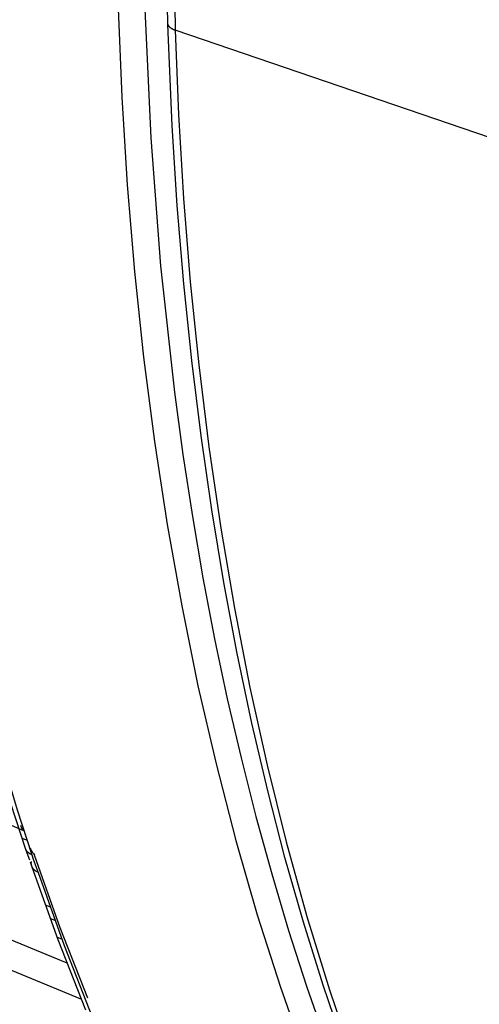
# Model space of a CAD drawing. Header units: millimetres. Extents: x -2637 to -1637, y 678 to 1678.
# Tile 29 of 256: x -2385 to -2374, y 1024 to 1048. Entities that reach past the tile are written whole.
import ezdxf

# ---------------------------------------------------------------- set-up
doc = ezdxf.new("R2010")
doc.units = ezdxf.units.MM
doc.layers.add('Make2D$B.SHOW mini', color=7, linetype='Continuous', true_color=0x000000)

msp = doc.modelspace()

# ---------------------------------------------------------------- linework, layer by layer
at = {"layer": 'Make2D$B.SHOW mini', "color": 18, "lineweight": -3, "true_color": 0x000000}
for points in [[(-2381.889, 1047.664), (-2381.93, 1049.623), (-2381.937, 1051.602), (-2381.845, 1055.611), (-2381.614, 1059.682), (-2381.243, 1063.804), (-2380.734, 1067.967), (-2380.087, 1072.159), (-2379.305, 1076.369), (-2378.389, 1080.587), (-2377.34, 1084.8), (-2376.161, 1088.997), (-2374.854, 1093.167), (-2373.422, 1097.298), (-2371.869, 1101.378)], [(-2371.699, 1101.25), (-2373.335, 1096.931), (-2374.832, 1092.568), (-2376.183, 1088.184), (-2377.386, 1083.802), (-2378.439, 1079.442), (-2379.342, 1075.124), (-2380.097, 1070.869), (-2380.704, 1066.693), (-2381.169, 1062.612), (-2381.496, 1058.641), (-2381.691, 1054.79), (-2381.76, 1051.071), (-2381.711, 1047.491)], [(-2383.087, 1048.012), (-2382.998, 1045.883), (-2382.866, 1043.774), (-2382.691, 1041.688), (-2382.472, 1039.629), (-2382.21, 1037.6), (-2381.904, 1035.603), (-2381.556, 1033.642), (-2381.164, 1031.719), (-2380.73, 1029.837), (-2380.255, 1027.999), (-2379.738, 1026.207), (-2379.181, 1024.464), (-2378.584, 1022.772), (-2377.949, 1021.133), (-2377.277, 1019.549), (-2376.568, 1018.022), (-2375.825, 1016.552), (-2375.441, 1015.84), (-2375.048, 1015.143), (-2374.648, 1014.461), (-2374.239, 1013.794)], [(-2382.443, 1048.003), (-2382.3, 1044.903), (-2382.063, 1041.826), (-2381.73, 1038.785), (-2381.526, 1037.28), (-2381.297, 1035.789), (-2381.043, 1034.312), (-2380.763, 1032.851), (-2380.458, 1031.407), (-2380.128, 1029.981), (-2379.772, 1028.576), (-2379.39, 1027.192), (-2378.983, 1025.83), (-2378.551, 1024.493), (-2378.093, 1023.181), (-2377.61, 1021.896), (-2377.103, 1020.639), (-2376.57, 1019.411), (-2376.014, 1018.214), (-2375.434, 1017.048), (-2374.83, 1015.915), (-2374.203, 1014.816)], [(-2381.711, 1047.491), (-2381.72, 1047.495), (-2381.73, 1047.498), (-2381.74, 1047.502), (-2381.749, 1047.506), (-2381.758, 1047.511), (-2381.767, 1047.515), (-2381.776, 1047.52), (-2381.785, 1047.524), (-2381.793, 1047.529), (-2381.801, 1047.534), (-2381.809, 1047.539), (-2381.816, 1047.544), (-2381.824, 1047.55), (-2381.831, 1047.555), (-2381.834, 1047.558), (-2381.837, 1047.561), (-2381.84, 1047.564), (-2381.843, 1047.566), (-2381.846, 1047.569), (-2381.849, 1047.572), (-2381.852, 1047.575), (-2381.855, 1047.578), (-2381.857, 1047.581), (-2381.86, 1047.584), (-2381.862, 1047.587), (-2381.865, 1047.59), (-2381.867, 1047.593), (-2381.869, 1047.597), (-2381.871, 1047.6), (-2381.873, 1047.603), (-2381.875, 1047.606), (-2381.876, 1047.609), (-2381.878, 1047.612), (-2381.879, 1047.616), (-2381.881, 1047.619), (-2381.882, 1047.622), (-2381.883, 1047.625), (-2381.884, 1047.629), (-2381.885, 1047.632), (-2381.886, 1047.635), (-2381.887, 1047.639), (-2381.887, 1047.642), (-2381.888, 1047.645), (-2381.888, 1047.649), (-2381.888, 1047.652), (-2381.888, 1047.655), (-2381.888, 1047.659), (-2381.888, 1047.662), (-2381.888, 1047.665), (-2381.888, 1047.669)], [(-2374.055, 1015.022), (-2374.721, 1016.251), (-2375.36, 1017.523), (-2375.973, 1018.838), (-2376.56, 1020.194), (-2377.119, 1021.593), (-2377.65, 1023.032), (-2378.153, 1024.511), (-2378.627, 1026.031), (-2379.071, 1027.589), (-2379.486, 1029.187), (-2379.87, 1030.822), (-2380.223, 1032.495), (-2380.544, 1034.204), (-2380.834, 1035.95), (-2381.091, 1037.73), (-2381.315, 1039.545), (-2381.506, 1041.394), (-2381.662, 1043.276), (-2381.784, 1045.189), (-2381.888, 1047.632)], [(-2336.921, 1032.935), (-2360.288, 1040.182), (-2381.711, 1047.491)], [(-2381.711, 1047.491), (-2381.629, 1045.463), (-2381.509, 1043.444), (-2381.348, 1041.436), (-2381.146, 1039.443), (-2380.903, 1037.468), (-2380.617, 1035.514), (-2380.289, 1033.584), (-2379.917, 1031.68), (-2379.503, 1029.807), (-2379.045, 1027.967), (-2378.544, 1026.164), (-2377.999, 1024.4), (-2377.412, 1022.678), (-2376.783, 1021.001), (-2376.111, 1019.373), (-2375.398, 1017.795), (-2375.026, 1017.026), (-2374.644, 1016.27), (-2374.252, 1015.529)], [(-2385.316, 1027.805), (-2385.663, 1028.886), (-2385.994, 1029.985), (-2386.609, 1032.235)], [(-2386.461, 1032.105), (-2385.843, 1029.839), (-2385.511, 1028.736), (-2385.163, 1027.652)], [(-2385.354, 1028.226), (-2392.946, 1031.501)], [(-2397.885, 1030.654), (-2384.32, 1025.053)], [(-2383.962, 1024.172), (-2397.788, 1029.88)], [(-2385.365, 1028.245), (-2385.367, 1028.248), (-2385.37, 1028.25), (-2385.374, 1028.256), (-2385.379, 1028.261), (-2385.383, 1028.267), (-2385.387, 1028.274), (-2385.392, 1028.28), (-2385.396, 1028.287), (-2385.4, 1028.294), (-2385.404, 1028.301), (-2385.407, 1028.308), (-2385.411, 1028.316), (-2385.415, 1028.323), (-2385.418, 1028.331), (-2385.421, 1028.339), (-2385.425, 1028.348), (-2385.428, 1028.356)], [(-2385.278, 1028.003), (-2385.391, 1028.047)], [(-2385.213, 1027.519), (-2385.276, 1027.69), (-2385.316, 1027.805)], [(-2385.226, 1027.846), (-2385.214, 1027.822), (-2385.202, 1027.8), (-2385.189, 1027.778), (-2385.176, 1027.757), (-2385.15, 1027.717), (-2385.124, 1027.679), (-2385.099, 1027.644)], [(-2385.163, 1027.652), (-2385.175, 1027.658), (-2385.186, 1027.663), (-2385.191, 1027.666), (-2385.197, 1027.669), (-2385.202, 1027.672), (-2385.207, 1027.675), (-2385.212, 1027.678), (-2385.217, 1027.682), (-2385.222, 1027.685), (-2385.227, 1027.688), (-2385.232, 1027.692), (-2385.237, 1027.696), (-2385.242, 1027.699), (-2385.246, 1027.703), (-2385.251, 1027.707), (-2385.255, 1027.711), (-2385.259, 1027.715), (-2385.263, 1027.719), (-2385.267, 1027.724), (-2385.271, 1027.728), (-2385.275, 1027.732), (-2385.279, 1027.737), (-2385.282, 1027.741), (-2385.286, 1027.746), (-2385.289, 1027.751), (-2385.292, 1027.755), (-2385.295, 1027.76), (-2385.298, 1027.765), (-2385.301, 1027.77), (-2385.303, 1027.775)], [(-2385.163, 1027.652), (-2385.128, 1027.55), (-2385.011, 1027.229)], [(-2383.813, 1024.203), (-2384.476, 1025.895), (-2385.099, 1027.644)], [(-2385.163, 1027.38), (-2385.197, 1027.476)], [(-2385.011, 1027.229), (-2385.02, 1027.233), (-2385.03, 1027.238), (-2385.04, 1027.243), (-2385.049, 1027.248), (-2385.058, 1027.253), (-2385.067, 1027.259), (-2385.071, 1027.262), (-2385.076, 1027.265), (-2385.08, 1027.269), (-2385.084, 1027.272), (-2385.088, 1027.275), (-2385.092, 1027.278), (-2385.096, 1027.282), (-2385.1, 1027.285), (-2385.104, 1027.289), (-2385.108, 1027.293), (-2385.111, 1027.296), (-2385.115, 1027.3), (-2385.118, 1027.304), (-2385.122, 1027.308), (-2385.125, 1027.312), (-2385.128, 1027.316), (-2385.131, 1027.32), (-2385.134, 1027.324), (-2385.137, 1027.328), (-2385.14, 1027.332), (-2385.143, 1027.337), (-2385.145, 1027.341), (-2385.148, 1027.345), (-2385.15, 1027.35), (-2385.152, 1027.354), (-2385.154, 1027.359), (-2385.157, 1027.364), (-2385.158, 1027.368), (-2385.16, 1027.373), (-2385.162, 1027.378), (-2385.164, 1027.382), (-2385.165, 1027.387), (-2385.167, 1027.392), (-2385.168, 1027.397), (-2385.169, 1027.402), (-2385.17, 1027.407), (-2385.171, 1027.412), (-2385.172, 1027.417), (-2385.172, 1027.422), (-2385.173, 1027.427), (-2385.174, 1027.432), (-2385.174, 1027.437), (-2385.174, 1027.443), (-2385.174, 1027.448), (-2385.174, 1027.453), (-2385.174, 1027.458), (-2385.174, 1027.463), (-2385.173, 1027.469), (-2385.173, 1027.474), (-2385.172, 1027.479), (-2385.172, 1027.484), (-2385.171, 1027.49)], [(-2383.865, 1023.911), (-2384.529, 1025.604), (-2385.153, 1027.355)], [(-2385.011, 1027.229), (-2384.385, 1025.47), (-2383.718, 1023.769)], [(-2384.82, 1026.437), (-2384.723, 1026.399)], [(-2384.712, 1026.118), (-2384.607, 1026.076)], [(-2384.442, 1025.624), (-2384.542, 1025.663)]]:
    msp.add_lwpolyline(points, dxfattribs=at)

doc.saveas('drawing.dxf')
